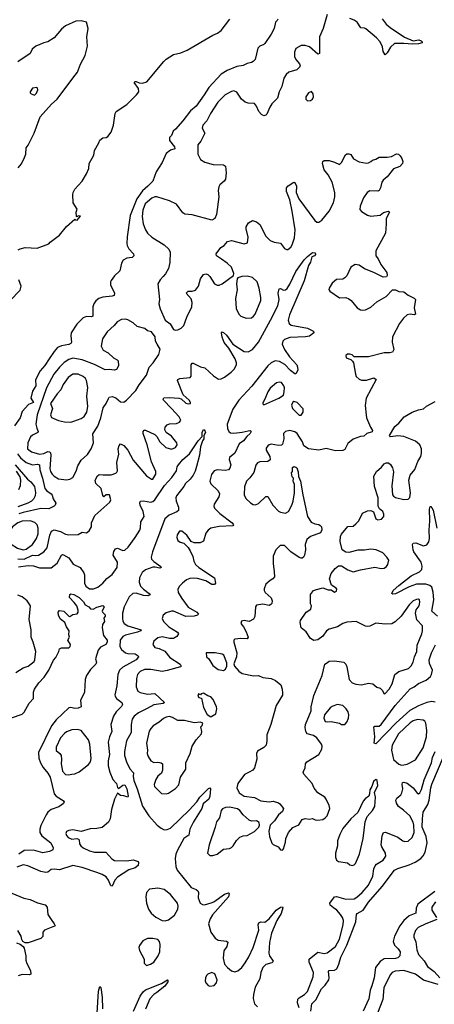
# Model space of a CAD drawing. Extents: x 1468344 to 1613994, y 525695 to 643861.
# Tile 163 of 256: x 1562862 to 1566858, y 556130 to 565609. Entities that reach past the tile are written whole.
import ezdxf

# ---------------------------------------------------------------- set-up
doc = ezdxf.new("R2010")
doc.units = 0

msp = doc.modelspace()

# ---------------------------------------------------------------- linework, layer by layer
at = {"layer": '0CON10XD'}
for points in [[(1565825, 565657.5), (1565787.1, 565525), (1565751.9, 565445), (1565752.5, 565285), (1565735, 565277.5), (1565655, 565346.9), (1565615, 565361.4), (1565575, 565360), (1565525, 565330), (1565510, 565295), (1565509.2, 565255), (1565525, 565226), (1565559.4, 565185), (1565565.6, 565165), (1565562.5, 565155), (1565532.2, 565127.8), (1565457.4, 565102.6), (1565428.8, 565081.2), (1565408.1, 565045), (1565389.4, 564965), (1565364.4, 564915), (1565346.3, 564853.7), (1565292.7, 564797.3), (1565273.3, 564766.7), (1565245, 564698.8), (1565235, 564688.8), (1565215, 564683.8), (1565193.8, 564695), (1565168, 564725), (1565145, 564776.7), (1565125, 564803.3), (1565064.1, 564805.9), (1565035, 564814.2), (1564999.2, 564845), (1564955, 564911.2), (1564925, 564924), (1564905, 564919.2), (1564844.1, 564885.9), (1564770.6, 564815), (1564700.4, 564705), (1564664.3, 564635.7), (1564626.7, 564593.3), (1564619.7, 564565), (1564647, 564515), (1564609.5, 564440.5), (1564578.2, 564405), (1564578.8, 564315), (1564605, 564264.4), (1564646.9, 564236.9), (1564725.7, 564214.3), (1564825, 564210), (1564845, 564197.5), (1564852.9, 564135), (1564844.2, 564075), (1564834.3, 564055.7), (1564792.4, 564017.6), (1564780.6, 563999.4)], [(1565348.8, 565615), (1565345, 565602.5), (1565326.2, 565583.8), (1565314, 565525), (1565285, 565468.8), (1565225, 565380), (1565215, 565370), (1565175, 565353.3), (1565155.9, 565334.1), (1565131.2, 565225), (1565113.3, 565205), (1565095, 565195.8), (1565055, 565187.5), (1565015, 565169.4), (1564955, 565158.9), (1564861.1, 565118.9), (1564804.1, 565085.9), (1564683.6, 564956.4), (1564640.9, 564885), (1564562.1, 564777.9), (1564508, 564732), (1564436.2, 564633.8), (1564365, 564554.5), (1564340.5, 564535), (1564326.2, 564495), (1564307.1, 564475), (1564305.6, 564445.6), (1564355, 564386), (1564358.8, 564365), (1564315, 564351.2), (1564275, 564319.2), (1564234.7, 564235), (1564176.8, 564145), (1564145.6, 564055), (1564098, 564005), (1564045, 563961.3), (1563992.4, 563885), (1563927.4, 563725), (1563897.8, 563517.8), (1563894.4, 563455), (1563899.5, 563435), (1563915, 563404.3), (1563958, 563355), (1563964, 563335), (1563945, 563319.4), (1563895, 563314.5), (1563859.2, 563295), (1563844.6, 563265.4), (1563828.3, 563191.7), (1563776.3, 563143.7), (1563745, 563098.8), (1563738.1, 563085), (1563737.8, 563055), (1563777.5, 562975), (1563773.8, 562955), (1563755, 562946.9), (1563663, 562937), (1563625, 562923.3), (1563595, 562901.4), (1563575.6, 562875), (1563566.9, 562845), (1563568, 562755), (1563555, 562749.2), (1563505, 562750), (1563475, 562740), (1563412.2, 562677.8), (1563360, 562595), (1563354.4, 562565), (1563360.8, 562505), (1563356.9, 562493.1), (1563337.7, 562482.3), (1563265, 562469.6), (1563228.5, 562451.5), (1563194.3, 562415.7), (1563145.4, 562345), (1563105, 562281.1), (1563060.7, 562229.3), (1563015, 562141.4), (1563016.9, 562085), (1562987.4, 562032.6), (1562969.1, 561965), (1562996.6, 561923.4), (1562946.2, 561905), (1562885, 561835.6), (1562868.8, 561775), (1562811.1, 561698.9)], [(1562847, 564183), (1562878.8, 564221.2), (1562909.1, 564280.9), (1562920.8, 564315), (1562925.7, 564374.3), (1562945, 564400), (1563000.6, 564515), (1563058.6, 564675), (1563168.6, 564795), (1563222.5, 564845), (1563375.7, 565045), (1563418.1, 565105), (1563448.3, 565181.7), (1563492.9, 565265), (1563515.7, 565355), (1563510.8, 565445), (1563521.2, 565525), (1563506.7, 565585), (1563455, 565598.8), (1563405, 565596.2), (1563305, 565550), (1563265, 565518), (1563195, 565435.8), (1563135, 565395.7), (1563093.7, 565386.3), (1563018.8, 565355), (1562983.8, 565326.2), (1562962, 565285), (1562846.2, 565203.8)], [(1562848.3, 563391.7), (1562866.1, 563403.9), (1562915, 563416), (1563031.7, 563408.3), (1563145, 563452.5), (1563155, 563467.5), (1563247.5, 563535), (1563315, 563617.5), (1563395, 563690), (1563401.7, 563681.7), (1563415, 563680), (1563447.5, 563717.5), (1563425, 563720), (1563415, 563710), (1563410, 563715), (1563407.5, 563755), (1563417.5, 563785), (1563376.7, 563845), (1563373.3, 563925), (1563377.5, 563945), (1563395, 563977.5), (1563465.8, 564054.2), (1563507.5, 564125), (1563530, 564175), (1563532.5, 564225), (1563577.5, 564305), (1563585, 564350), (1563626.7, 564423.3), (1563635, 564450), (1563665, 564472.5), (1563695, 564473.8), (1563712.5, 564485), (1563742.5, 564525), (1563766.7, 564595), (1563783.3, 564705), (1563792.5, 564725), (1563895, 564793.8), (1563988.8, 564885), (1564012, 564915), (1564007.1, 564947.1), (1563966.7, 565005), (1563975, 565013.3), (1563985, 565013.3), (1564015, 565000), (1564045, 564998.8), (1564088.8, 565011.2), (1564250, 565205), (1564275, 565230), (1564345, 565273.3), (1564415, 565288.8), (1564476.7, 565315), (1564725, 565460.8), (1564769.7, 565480.3), (1564803.3, 565505), (1564887, 565613)], [(1566355, 565617.5), (1566395, 565565.8), (1566432.2, 565532.2), (1566571.9, 565441.9), (1566655, 565405.7), (1566707.5, 565415), (1566730, 565405), (1566740, 565395), (1566740, 565385), (1566705, 565376), (1566646.5, 565373.5), (1566565, 565380.7), (1566475, 565380), (1566435.6, 565345), (1566405, 565291.2), (1566385, 565270), (1566365, 565303.3), (1566357.3, 565347.3), (1566335.3, 565395.3), (1566301.5, 565435), (1566197.5, 565522.5), (1566185, 565528.9), (1566150, 565530), (1566115, 565584.4), (1566085, 565605.5), (1566045, 565621.9)], [(1563005, 564883.3), (1563025, 564900.8), (1563037.5, 564935), (1563035, 564950), (1563027, 564957), (1562985, 564948.8), (1562962.5, 564915), (1562962.5, 564905), (1562973.9, 564893.9), (1563005, 564883.3)], [(1565635, 564827.5), (1565665, 564832.5), (1565682.5, 564845), (1565693.6, 564866.4), (1565692, 564895), (1565675, 564916.2), (1565646.7, 564905), (1565620, 564865), (1565620, 564845), (1565635, 564827.5)], [(1564780.6, 563999.4), (1564774.4, 563965), (1564781.4, 563905), (1564757.5, 563735), (1564743.3, 563695), (1564715, 563678.8), (1564525, 563731.2), (1564455, 563736.2), (1564435, 563750), (1564372.3, 563832.3), (1564305, 563864.3), (1564185, 563903.5), (1564165, 563903.5), (1564135, 563891.2), (1564072.5, 563835), (1564049.2, 563775), (1564043.5, 563713.5), (1564052.1, 563645), (1564074.5, 563585), (1564095, 563552.5), (1564135, 563514.2), (1564255, 563441.2), (1564299.4, 563399.4), (1564311.2, 563371.2), (1564308.8, 563271.2), (1564296.2, 563215), (1564267.3, 563162.7), (1564244.2, 563135.8), (1564216.7, 563105), (1564193.8, 563065), (1564208.8, 562915), (1564203.3, 562875), (1564216.7, 562825), (1564265, 562717.5), (1564311.7, 562681.7), (1564345, 562626.2), (1564365, 562620), (1564385, 562624.3), (1564419.4, 562640.6), (1564444.1, 562665.9), (1564473.5, 562746.5), (1564520, 562845), (1564524.4, 562885), (1564515, 562920), (1564467.5, 562975), (1564485, 562996.2), (1564525, 562994.3), (1564555.8, 563005), (1564584.2, 563045), (1564605.8, 563114.2), (1564633.3, 563155), (1564655, 563163.3), (1564675, 563156.7), (1564696, 563135), (1564740.8, 563065), (1564765, 563052.9), (1564785.7, 563054.3), (1564813.2, 563066.8), (1564922.5, 563145), (1564926.7, 563165), (1564903.8, 563225), (1564862, 563265), (1564806.2, 563305), (1564760, 563335), (1564756.7, 563355), (1564800, 563415), (1564833.8, 563435), (1564865, 563473.3), (1564905, 563483.8), (1565025, 563450), (1565058, 563462), (1565063.3, 563515), (1565044.1, 563594.1), (1565046, 563615), (1565065.8, 563654.2), (1565105, 563676.2), (1565145, 563662), (1565176.4, 563636.4), (1565235, 563525.8), (1565275, 563483.3), (1565315, 563465.6), (1565375, 563458), (1565415, 563406.7), (1565435, 563396.7), (1565445, 563396.7), (1565475, 563418.8), (1565488.7, 563441.3), (1565509.7, 563510.3), (1565516.9, 563585), (1565488.8, 563765), (1565464.5, 563874.5), (1565434, 563955), (1565435, 563990), (1565449.3, 564010.7), (1565504.1, 564045.9), (1565515, 564042.5), (1565529.2, 564005), (1565526.9, 563945), (1565553.1, 563885), (1565706, 563675), (1565725, 563659.2), (1565745, 563659.2), (1565775, 563680), (1565846.2, 563765), (1565887.9, 563845), (1565900.8, 563905), (1565899.6, 563945), (1565873.2, 564043.2), (1565836, 564115), (1565797.5, 564165), (1565781.2, 564225), (1565782.5, 564245), (1565795, 564253.3), (1565845, 564252), (1565897.3, 564237.3), (1565945, 564213.3), (1565965, 564232.5), (1566002.7, 564307.3), (1566015, 564316.2), (1566035, 564318.8), (1566055, 564310), (1566078.3, 564268.3), (1566135, 564240), (1566205, 564228.8), (1566225, 564231.2), (1566245, 564243.3), (1566262.3, 564257.7), (1566295, 564266.7), (1566325, 564286.7), (1566405, 564284), (1566445, 564292), (1566495, 564318.8), (1566513.6, 564313.6), (1566527.3, 564297.3), (1566545, 564272.5), (1566553.8, 564245), (1566551.2, 564225), (1566525, 564196.2), (1566465, 564172.9), (1566403.6, 564096.4), (1566366, 564065), (1566352, 564045), (1566340.5, 563989.5), (1566325.9, 563964.1), (1566315, 563958.8), (1566235, 563960), (1566211.2, 563945), (1566175.8, 563894.2), (1566142, 563815), (1566141.7, 563781.7), (1566155, 563762.5), (1566215, 563726.2), (1566245, 563718.8), (1566335, 563726), (1566368.8, 563751.2), (1566415, 563766), (1566427.5, 563755), (1566392.7, 563695), (1566395.4, 563645), (1566387.5, 563555), (1566294.6, 563385), (1566294.5, 563335), (1566316.4, 563306.4), (1566343, 563253), (1566398.8, 563175), (1566403, 563147), (1566396.2, 563133.8), (1566365, 563131.2), (1566275, 563175.6), (1566185, 563210), (1566135, 563246.4), (1566095, 563251.5), (1566054.6, 563225.4), (1566015.5, 563144.5), (1565995, 563122.5), (1565975, 563110.8), (1565915, 563108), (1565875, 563073.3), (1565844, 563025), (1565842.3, 563012.3), (1565850, 562995), (1565945, 562931.2), (1566003.9, 562933.9), (1566032.7, 562922.7), (1566055.7, 562905.7), (1566115.9, 562835.9), (1566145, 562816.2), (1566165, 562812), (1566194.1, 562815.9), (1566245, 562841.2), (1566305, 562891.2), (1566392.5, 562945), (1566455, 563006.7), (1566485, 563007.5), (1566515, 562992.5), (1566565, 562987.5), (1566605, 562957.5), (1566665, 562927.5), (1566676.7, 562915), (1566663.8, 562835), (1566676.7, 562775), (1566663, 562767), (1566625, 562774), (1566595, 562768.8), (1566560, 562735), (1566523.3, 562685), (1566455.8, 562554.2), (1566450.8, 562505), (1566468, 562435), (1566455, 562408.8), (1566428.8, 562401.2), (1566375, 562402), (1566225, 562364), (1566085, 562362.5), (1566065, 562382.5), (1566045, 562390), (1566022.3, 562387.7), (1566006.7, 562375), (1566007.5, 562355), (1566055, 562337.5), (1566070.7, 562320.7), (1566078.8, 562305), (1566097.5, 562195), (1566106.2, 562175), (1566135, 562146.7), (1566157, 562137), (1566205, 562138.8), (1566275, 562160), (1566296.4, 562146.4), (1566200, 561965), (1566190, 561895), (1566200, 561805), (1566205.9, 561775.9), (1566242.5, 561685), (1566262.5, 561655), (1566258.3, 561641.7), (1566206.4, 561623.6), (1566180, 561600), (1566145, 561596.2), (1566075, 561570), (1566025, 561530), (1565995, 561472.5), (1565975, 561461.2), (1565905, 561458.1), (1565815, 561479.2), (1565745, 561466.2), (1565645, 561477.5), (1565600, 561505), (1565586.7, 561545), (1565535, 561623.8), (1565515, 561642), (1565465, 561652.9), (1565423.3, 561645), (1565406, 561625), (1565407.3, 561572.7), (1565395, 561522.5), (1565385, 561513.8), (1565355, 561510), (1565285, 561521.9), (1565265, 561517.1), (1565252.8, 561507.2), (1565238.6, 561485), (1565238.1, 561465), (1565274, 561405), (1565277.7, 561372.3), (1565254.2, 561355.8), (1565175, 561352.5), (1565155, 561343.8), (1565139.1, 561320.9), (1565119.1, 561250.9), (1565080.9, 561199.1), (1565049.2, 561165), (1565027.9, 561112.1), (1565024.2, 561035), (1565040.3, 561000.3), (1565087.7, 560957.7), (1565112.3, 560942.3), (1565135, 560938.8), (1565165, 560951.2), (1565235, 561017.5), (1565255, 561017.5), (1565302.9, 560935), (1565355, 560876.7), (1565376.1, 560866.1), (1565423, 560857), (1565452.5, 560875), (1565485.9, 560934.1), (1565498, 560975), (1565510, 561055), (1565510, 561135), (1565497.5, 561165), (1565500, 561195), (1565487, 561207), (1565483.3, 561245), (1565491.7, 561258.3), (1565491.2, 561298.8), (1565505, 561307.5), (1565525, 561302.5), (1565533.6, 561293.6), (1565546.7, 561255), (1565550.7, 561210.7), (1565568, 561165), (1565590, 561035), (1565637.1, 560825), (1565672.4, 560772.4), (1565705, 560754), (1565745, 560748.8), (1565759.3, 560739.3), (1565770, 560725), (1565773.6, 560696.4), (1565759.7, 560670.3), (1565665, 560634), (1565630, 560605), (1565614.3, 560555), (1565615.8, 560505), (1565607, 560453), (1565598.8, 560435), (1565585, 560426.2), (1565575, 560423.8), (1565555, 560431.2), (1565475.9, 560485.9), (1565415, 560545.7), (1565372.8, 560547.2), (1565330.6, 560505), (1565305.6, 560445), (1565304.2, 560375), (1565316.1, 560293.9), (1565316.7, 560245), (1565303.3, 560225), (1565275, 560210), (1565235.7, 560174.3), (1565218.8, 560131.2), (1565218.6, 560115), (1565227.5, 560095), (1565284.5, 560044.5), (1565294.4, 560015), (1565291.1, 559988.9), (1565282.5, 559977.5), (1565265, 559970.5), (1565205, 559980.8), (1565145, 559972.5), (1565134.3, 559955), (1565127.4, 559862.6), (1565115, 559838), (1565075, 559815.8), (1565025, 559825.8), (1565000.5, 559819.5), (1564993.8, 559795), (1565018.8, 559765), (1565045.7, 559715), (1565064.2, 559665), (1565055, 559648), (1564995, 559652.7), (1564935.9, 559644.1), (1564926.2, 559635), (1564925.8, 559615), (1564954.3, 559515), (1564952.5, 559475), (1564926.4, 559406.4), (1564931.2, 559385), (1564975, 559336.2), (1565005.9, 559315.9), (1565115, 559292.5), (1565165, 559296.7), (1565205, 559277.5), (1565285, 559267.5), (1565328.3, 559248.3), (1565377.5, 559205), (1565393.3, 559165), (1565396.2, 559125), (1565393.8, 559105), (1565333.6, 559005), (1565282.9, 558825), (1565244, 558725), (1565245.6, 558665), (1565237.8, 558625), (1565215, 558603.1), (1565152.7, 558567.3), (1565143.8, 558545), (1565148.3, 558488.3), (1565125.6, 558405), (1565107.6, 558382.4), (1565075, 558365.7), (1565029.3, 558340.7), (1564963.1, 558255), (1564953.7, 558213.7), (1564976.7, 558165), (1565025, 558133.2), (1565125, 558121.4), (1565185, 558087.5), (1565265, 558080), (1565305, 558083.8), (1565355, 558070), (1565369.5, 558059.5), (1565403.3, 558015), (1565393.8, 557985), (1565357.3, 557952.7), (1565316.7, 557895), (1565276.7, 557855), (1565262.5, 557795), (1565270, 557745), (1565292.2, 557682.2), (1565305, 557668), (1565352.5, 557645), (1565375, 557617.5), (1565395, 557612.5), (1565406.2, 557625), (1565425, 557690), (1565426.7, 557725), (1565453.3, 557785), (1565495, 557833.3), (1565553, 557857), (1565585, 557907.5), (1565615, 557917.5), (1565655, 557912.5), (1565685, 557917.5), (1565710, 557905), (1565735, 557902), (1565785, 557910), (1565806.7, 557925), (1565825.8, 557945), (1565850.6, 558015), (1565845, 558043.3), (1565815.8, 558105), (1565802.4, 558122.4), (1565735.7, 558165.7), (1565700.3, 558210.3), (1565681.2, 558255), (1565600, 558345), (1565594, 558365), (1565612, 558405), (1565616.2, 558445), (1565628.8, 558465), (1565743.8, 558535), (1565774, 558585), (1565775.6, 558615), (1565770, 558635), (1565725.5, 558695.5), (1565695, 558717.5), (1565633.8, 558735), (1565620, 558755), (1565614.2, 558795), (1565616, 558825), (1565670, 558955), (1565672, 558995), (1565698.3, 559101.7), (1565776, 559295), (1565803.3, 559405), (1565817.5, 559415), (1565845, 559433.3), (1565896.4, 559436.4), (1565985, 559423.3), (1566005, 559403.3), (1566015, 559377.5), (1566037.4, 559257.4), (1566065, 559225.8), (1566102.4, 559212.4), (1566155, 559206.7), (1566225, 559220), (1566265, 559216.2), (1566305, 559183.3), (1566335, 559173.3), (1566353.8, 559155), (1566375, 559120), (1566385, 559122.5), (1566424, 559165), (1566451.4, 559215), (1566475.8, 559305), (1566515, 559333.1), (1566608.7, 559361.3), (1566635, 559388), (1566655.5, 559424.5), (1566667.7, 559475), (1566688.5, 559525), (1566691.5, 559588.5), (1566738.1, 559695), (1566744.3, 559725), (1566744.2, 559774.2), (1566690.6, 559830.6), (1566675.6, 559895), (1566683, 559927), (1566712.9, 559967.1), (1566718.3, 560001.7)], [(1562845, 560419), (1562905, 560413.7), (1562985, 560452.6), (1563015, 560449.7), (1563045, 560455.3), (1563095.2, 560484.8), (1563126.8, 560525), (1563153.9, 560645), (1563170.5, 560685), (1563195, 560698.5), (1563255, 560682.2), (1563305, 560654.4), (1563335, 560650.6), (1563425, 560654.2), (1563465, 560676.2), (1563505, 560668.8), (1563532.7, 560687.3), (1563554, 560725), (1563555.7, 560765), (1563585.5, 560834.5), (1563730, 560965), (1563741.2, 560985), (1563726.7, 561035), (1563695, 561036), (1563675, 561016.7), (1563665, 561026.7), (1563648, 561095), (1563596, 561145), (1563590.8, 561175), (1563611.4, 561218.6), (1563628.3, 561231.7), (1563665.6, 561225.6), (1563745, 561228.6), (1563787.7, 561242.3), (1563798.3, 561251.7), (1563803.8, 561265), (1563798.9, 561345), (1563816.7, 561425), (1563813, 561477), (1563820.5, 561509.5), (1563835, 561526.2), (1563865, 561510), (1563905, 561465.8), (1563955, 561367.1), (1564085, 561218.8), (1564134.1, 561184.1), (1564146.7, 561185), (1564175, 561232.5), (1564175, 561260), (1564133.6, 561353.6), (1564089.5, 561515), (1564051.9, 561625), (1564052.5, 561645), (1564062.9, 561657.1), (1564075, 561655.8), (1564165.5, 561615.5), (1564185.5, 561595.5), (1564214.4, 561545), (1564270.5, 561490.5), (1564325, 561474), (1564365, 561491.2), (1564381.2, 561515), (1564376.7, 561535), (1564325, 561598.6), (1564274.5, 561634.5), (1564261.2, 561661.2), (1564263.2, 561686.8), (1564285, 561710), (1564305, 561719.2), (1564375, 561720.6), (1564404, 561735), (1564415.6, 561754.4), (1564400.6, 561785), (1564325.6, 561865), (1564248.6, 561945), (1564244, 561956), (1564252.9, 561967.1), (1564305, 561972.5), (1564395.9, 561965.9), (1564417.5, 561957.5), (1564465, 561918), (1564485, 561912), (1564510, 561915), (1564510, 561925), (1564495, 561946.2), (1564437.7, 561997.7), (1564384, 562135), (1564386.7, 562145), (1564404.3, 562155.7), (1564506.4, 562163.6), (1564513.6, 562176.4), (1564516, 562285), (1564525, 562301.2), (1564535, 562302), (1564605, 562265.8), (1564645.7, 562255.7), (1564728.7, 562178.7), (1564777.5, 562147.5), (1564805, 562151.9), (1564835, 562166.5), (1564900, 562215), (1564928.5, 562245), (1564951.5, 562285), (1564952.2, 562305), (1564940, 562345), (1564878.5, 562445), (1564832.2, 562502.2), (1564813.8, 562553.8), (1564806.2, 562593.8), (1564815, 562603.3), (1564825, 562598.8), (1564855, 562570.6), (1564916.4, 562486.4), (1565025, 562413.9), (1565065, 562410), (1565105, 562434.6), (1565165, 562505.5), (1565280.8, 562715), (1565350.5, 562855), (1565364.1, 562915), (1565354.6, 562975.4), (1565363, 563017), (1565375, 563020), (1565405, 563004.4), (1565425, 563009.4), (1565438.5, 563021.5), (1565466.3, 563063.7), (1565525, 563184.4), (1565605, 563296.2), (1565635, 563328.8), (1565685, 563366), (1565710, 563365), (1565713, 563347), (1565703.6, 563336.4), (1565677.5, 563325), (1565666.2, 563275), (1565646.1, 563243.9), (1565602.5, 563095), (1565461.4, 562768.6), (1565450.5, 562715), (1565458.6, 562685), (1565477.6, 562667.6), (1565635, 562639.4), (1565687.5, 562615), (1565697.5, 562605), (1565696.7, 562595), (1565655, 562561.9), (1565615.4, 562554.6), (1565465, 562550.4), (1565415, 562530.6), (1565397.5, 562515), (1565391.4, 562485), (1565413.8, 562435), (1565462.5, 562362.5), (1565531.9, 562285), (1565540.8, 562265), (1565541.2, 562235), (1565525, 562200), (1565515, 562200), (1565471.2, 562231.2), (1565418.9, 562288.9), (1565365, 562319.3), (1565325, 562323.4), (1565285.6, 562305), (1565255, 562275.5), (1565099.9, 562080.1), (1564975, 561946), (1564915, 561860), (1564862.7, 561715), (1564864, 561674), (1564876.9, 561645), (1564895, 561631.5), (1564925, 561627.7), (1565005, 561637.6), (1565065, 561652.2), (1565084, 561654), (1565093.8, 561645), (1565084.3, 561625), (1565052.6, 561597.4), (1565018.6, 561555), (1564978.9, 561525), (1564934.6, 561435.4), (1564883.8, 561395), (1564882.5, 561375), (1564897.5, 561325), (1564887.9, 561292.1), (1564873.3, 561276.7), (1564845, 561267.7), (1564765, 561275.4), (1564735, 561265.6), (1564709.8, 561230.2), (1564695.6, 561165.6), (1564705, 561140), (1564774.6, 561074.6), (1564789.4, 561045), (1564781.9, 561015), (1564737.5, 560945), (1564734, 560925), (1564740, 560905), (1564792.7, 560855), (1564908.6, 560765), (1564923.3, 560745), (1564917.5, 560735), (1564785, 560731), (1564705, 560714.6), (1564677.8, 560695), (1564655.5, 560665), (1564635, 560588.8), (1564603, 560573), (1564545, 560573.8), (1564513.8, 560583.8), (1564473.3, 560645), (1564425, 560683.8), (1564402.5, 560685), (1564380, 560650), (1564376.2, 560625), (1564387.5, 560595), (1564408.3, 560578.3), (1564445, 560570), (1564485, 560527.5), (1564505.7, 560495.7), (1564532.4, 560442.4), (1564541.9, 560395), (1564555.6, 560365), (1564587.8, 560335), (1564741.2, 560235), (1564748.8, 560185), (1564739.2, 560170.8), (1564715, 560172.9), (1564655, 560206.2), (1564575, 560228.9), (1564535, 560233.1), (1564501.5, 560228.5), (1564470, 560215), (1564430, 560185), (1564402.5, 560155), (1564388, 560125), (1564390.8, 560095), (1564424.5, 560035), (1564485, 559954.5), (1564568.6, 559905), (1564586, 559885), (1564577.5, 559875), (1564545, 559866.7), (1564465, 559863.7), (1564345, 559913.2), (1564325, 559915.4), (1564275, 559899.4), (1564246.2, 559875), (1564235.8, 559845), (1564249.2, 559815), (1564298.6, 559765), (1564383.3, 559713.3), (1564394, 559695), (1564378.1, 559671.9), (1564345, 559651.1), (1564305, 559652.2), (1564235, 559666.5), (1564195, 559659.4), (1564154.2, 559625), (1564146, 559595), (1564165.8, 559565.8), (1564205, 559556), (1564260.3, 559530.3), (1564308.9, 559468.9), (1564408.6, 559405), (1564417.5, 559385), (1564412.1, 559377.9), (1564285, 559342.5), (1564235.4, 559334.6), (1564125, 559352.1), (1564065, 559353.6), (1564024.2, 559335), (1563996.7, 559305), (1563987.8, 559265), (1563984.3, 559185), (1564002.5, 559145), (1564025, 559133.1), (1564095, 559116.5), (1564165, 559121.9), (1564257.5, 559035), (1564244.4, 559025.6), (1564155, 559011.9), (1564092.4, 558977.6), (1564007.1, 558935), (1563965, 558902.5), (1563945, 558876), (1563935.4, 558825), (1563935.4, 558745), (1563891.8, 558665), (1563871.3, 558565), (1563872.5, 558525), (1563891.1, 558465), (1563925, 558395.7), (1563958, 558358), (1563955.4, 558324.6), (1563961.3, 558285), (1563996.2, 558205), (1564045, 558036), (1564106.7, 557945), (1564188.9, 557855), (1564225.7, 557825), (1564255, 557810), (1564285, 557811.8), (1564315, 557825.4), (1564495, 557997.5), (1564570, 558080), (1564598, 558125), (1564682.7, 558207.3), (1564695, 558212.5), (1564702.5, 558205), (1564695.7, 558134.3), (1564686, 558105), (1564630.4, 558059.6), (1564617.5, 558015), (1564537.4, 557885), (1564503.5, 557815), (1564491.5, 557758.5), (1564445, 557725.6), (1564382.4, 557615), (1564367.2, 557575), (1564361.8, 557535), (1564367.3, 557457.3), (1564380.4, 557420.4), (1564515, 557254), (1564564.2, 557234.2), (1564580.7, 557220.7), (1564586.7, 557205), (1564581.2, 557155), (1564602.5, 557105), (1564625, 557090), (1564645, 557088.9), (1564706.9, 557106.9)], [(1562770, 562905), (1562867.5, 563005), (1562876.7, 563045), (1562853.9, 563103.9)], [(1565043.6, 562736.4), (1565095, 562740), (1565115, 562753.8), (1565131.2, 562775), (1565185.7, 562904.3), (1565187.1, 562935), (1565171.4, 563025), (1565149.4, 563085), (1565105, 563126.7), (1565055, 563140), (1565002.5, 563137.5), (1564965, 563122.5), (1564957, 563113), (1564950.8, 563065), (1564957.7, 563007.7), (1564942.9, 562925), (1564947.3, 562827.3), (1564974, 562775), (1564995, 562756.2), (1565043.6, 562736.4)], [(1563315, 561178.6), (1563345, 561184.2), (1563375, 561201.2), (1563406.5, 561263.5), (1563423.8, 561315), (1563455, 561366.9), (1563516.5, 561423.5), (1563552.7, 561477.3), (1563572.5, 561535), (1563568.6, 561621.4), (1563615.8, 561694.2), (1563645.5, 561775), (1563667, 561873), (1563697.5, 561915), (1563716.8, 561963.2), (1563725.8, 561974.2), (1563755, 561981.2), (1563788.8, 561968.8), (1563835, 561930), (1563865, 561926.7), (1563893.3, 561945), (1563982, 562038), (1564015.4, 562094.6), (1564083.7, 562186.3), (1564111.4, 562265), (1564148.6, 562305), (1564204.3, 562385.7), (1564215.9, 562435.9), (1564186.2, 562485), (1564171.2, 562515), (1564167.5, 562555), (1564133.6, 562603.6), (1564095, 562613.3), (1564070, 562635), (1563995, 562656.2), (1563955, 562692), (1563905, 562720.8), (1563885, 562725.8), (1563845, 562722.5), (1563800.6, 562699.4), (1563772.9, 562665), (1563706.7, 562605), (1563660.8, 562535), (1563648, 562465), (1563666.7, 562426.7), (1563715, 562402.5), (1563765, 562354), (1563802.5, 562335), (1563810, 562325), (1563813.8, 562275), (1563795, 562242.5), (1563775, 562233.3), (1563725, 562240), (1563685, 562238.1), (1563585, 562290.4), (1563465, 562335.3), (1563375, 562350), (1563335, 562338.8), (1563292.4, 562307.6), (1563245, 562262.5), (1563192.7, 562197.3), (1563120.3, 562065), (1563032.5, 561805), (1563018.5, 561715), (1563027.5, 561675), (1563041.8, 561645), (1563038.9, 561635), (1562985, 561608.2), (1562967.8, 561592.2), (1562941.1, 561535), (1562938.3, 561478.3), (1562975, 561447.7), (1563055, 561426.8), (1563095, 561432.6), (1563135, 561452.9), (1563149.9, 561449.9), (1563158.4, 561438.4), (1563162.2, 561415), (1563154.2, 561285), (1563160.6, 561260.6), (1563176.9, 561235), (1563194.3, 561214.3), (1563235, 561190), (1563315, 561178.6)], [(1563355, 561735.7), (1563385, 561742.5), (1563455, 561768.6), (1563485, 561789.2), (1563508.8, 561831.2), (1563519.6, 561885), (1563509.3, 561985), (1563518.3, 562068.3), (1563506.4, 562135), (1563495.4, 562155.4), (1563474.7, 562174.7), (1563425, 562197.8), (1563375, 562194.7), (1563329.1, 562165), (1563283, 562097), (1563257.5, 562045), (1563222.8, 562007.2), (1563159.2, 561915), (1563179.1, 561865), (1563158.9, 561805), (1563168.8, 561778.8), (1563235, 561751.2), (1563295, 561737.3), (1563355, 561735.7)], [(1565215, 561902.5), (1565360, 561965), (1565403.3, 561995), (1565412.5, 562025), (1565413.1, 562065), (1565408.6, 562085), (1565385.4, 562115.4), (1565365, 562120.6), (1565337.1, 562112.9), (1565275, 562060), (1565252.2, 562025), (1565225.9, 561954.1), (1565205, 561920), (1565205, 561910), (1565215, 561902.5)], [(1565575, 561800), (1565595, 561830), (1565593.6, 561863.6), (1565535, 561923.3), (1565505, 561932.5), (1565495, 561927.5), (1565483.3, 561896.7), (1565490, 561865), (1565555, 561802.5), (1565575, 561800)], [(1566718.3, 560001.7), (1566713.6, 560023.6), (1566705, 560028.8), (1566685, 560028), (1566653.8, 560015), (1566616.2, 559975), (1566538, 559865), (1566479.1, 559810.9), (1566446.9, 559793.1), (1566385, 559789.4), (1566295, 559800), (1566235, 559768.6), (1566215, 559767.1), (1566195, 559771.4), (1566106.3, 559816.3), (1566015, 559807.9), (1565975.4, 559794.6), (1565925, 559762.5), (1565845, 559742), (1565820, 559725), (1565785, 559673.3), (1565735, 559640), (1565697, 559633), (1565665, 559650), (1565622, 559715), (1565573.8, 559755), (1565563.8, 559805), (1565570, 559825), (1565624.4, 559905.6), (1565667.5, 559935), (1565673.3, 559965), (1565663.9, 559986.1), (1565666.2, 560075), (1565695, 560114), (1565724.1, 560124.1), (1565785, 560138.8), (1565835, 560120), (1565865, 560120), (1565895, 560098.8), (1565915, 560107.5), (1565918.8, 560125), (1565913.3, 560135), (1565867.5, 560165), (1565848, 560225), (1565862.4, 560277.6), (1565903.4, 560326.6), (1565935, 560352), (1565965, 560351.2), (1566025, 560312), (1566075, 560294), (1566145, 560314), (1566285, 560338), (1566345, 560326), (1566375, 560329.2), (1566398, 560345), (1566410, 560365), (1566418.8, 560405), (1566398.8, 560435), (1566361.2, 560475), (1566297.5, 560505), (1566245, 560511.9), (1566185, 560503.1), (1566122.3, 560502.3), (1566035, 560480.8), (1566004.2, 560484.2), (1565971.2, 560505), (1565950, 560585), (1565954.1, 560634.1), (1565963.2, 560656.8), (1566025, 560730), (1566075, 560733.8), (1566101.2, 560755), (1566130.8, 560785), (1566165, 560858.8), (1566215, 560879.2), (1566245, 560884), (1566271.2, 560871.2), (1566294.2, 560805), (1566312.7, 560792.7), (1566348.3, 560801.7), (1566371.2, 560825), (1566372, 560848), (1566363.2, 560873.2), (1566330.5, 560900.5), (1566316, 560926), (1566315.6, 561005), (1566280.8, 561115), (1566276, 561215), (1566301.2, 561258.8), (1566349.5, 561300.5), (1566376.1, 561333.9), (1566395, 561343.3), (1566415, 561342.5), (1566435, 561327.5), (1566453.8, 561295), (1566463.3, 561255), (1566448.3, 561121.7), (1566455.6, 561035), (1566465, 561020.8), (1566485, 561008.1), (1566565, 560990), (1566605, 560993.3), (1566621.7, 561008.3), (1566629.2, 561055), (1566612.5, 561175), (1566626, 561225), (1566670.7, 561279.3), (1566700, 561355), (1566727, 561403), (1566734.3, 561435.7), (1566732.9, 561477.1), (1566716.9, 561515), (1566675, 561551.8), (1566565, 561595.8), (1566505, 561603.3), (1566435, 561592.5), (1566427.5, 561605), (1566477, 561693), (1566517.5, 561725), (1566567.5, 561785), (1566645, 561830), (1566705, 561853.8), (1566755, 561863.8), (1566782.7, 561887.3), (1566865, 561933.8)], [(1562852.5, 560342.5), (1562945.8, 560355.8), (1562995, 560350.2), (1563055, 560330.9), (1563165, 560330.6), (1563224, 560376), (1563265, 560454), (1563275, 560460), (1563285, 560457.5), (1563335, 560428.1), (1563378.1, 560368.1), (1563443.8, 560335), (1563480, 560285), (1563485.7, 560264.3), (1563485.6, 560185), (1563499.2, 560155), (1563535, 560131.1), (1563575, 560130), (1563615, 560145.7), (1563665, 560184.4), (1563701.7, 560228.3), (1563755, 560268.9), (1563801.8, 560335), (1563806.5, 560385), (1563763.5, 560455), (1563769.7, 560490.3), (1563784.4, 560515.6), (1563805, 560520.8), (1563855, 560498.5), (1563875, 560501.1), (1563908.3, 560531.7), (1563974.6, 560625), (1564021.2, 560695), (1564028, 560718), (1564029.4, 560775), (1564062.9, 560825), (1564052.5, 560875), (1564022.2, 560935), (1564021.2, 560958.8), (1564027.3, 560972.7), (1564055, 560978.1), (1564125, 560963.8), (1564145, 560969.1), (1564165, 560986.4), (1564257.2, 561125), (1564328, 561202), (1564373.8, 561265), (1564381.1, 561305), (1564392.9, 561325), (1564435, 561373.8), (1564500, 561430), (1564583.1, 561555), (1564622.5, 561595), (1564622.5, 561635), (1564635, 561662.5), (1564645, 561660), (1564653.3, 561635), (1564637.5, 561605), (1564636.2, 561575), (1564624, 561556), (1564604.3, 561495.7), (1564596.2, 561415), (1564567.9, 561307.9), (1564555, 561263.8), (1564534.4, 561225), (1564505, 561184.4), (1564460, 561145), (1564443.8, 561115), (1564374.5, 561025), (1564367.8, 561005), (1564370, 560975), (1564392, 560915), (1564393.3, 560885), (1564378.3, 560871.7), (1564302.3, 560837.7), (1564261.8, 560805), (1564141.7, 560485), (1564128.2, 560435), (1564133.8, 560415), (1564155, 560392.7), (1564223.8, 560345), (1564226.7, 560335), (1564212, 560328), (1564168.2, 560338.2), (1564145, 560337.1), (1564075, 560313.3), (1564043.4, 560286.6), (1564017.4, 560235), (1564012.4, 560195), (1564026.8, 560155), (1564055, 560125.4), (1564111.2, 560085), (1564118.8, 560071.2), (1564096.9, 560063.1), (1564055.3, 560064.7), (1563985, 560088.1), (1563953.1, 560085), (1563917.3, 560052.7), (1563870.3, 559955), (1563854.7, 559895), (1563852.8, 559845), (1563857.6, 559817.6), (1563870, 559795), (1563904, 559775), (1564032.5, 559735), (1564026.2, 559725), (1563998.5, 559711.5), (1563881.2, 559685), (1563855, 559671.1), (1563830, 559635), (1563829.1, 559575), (1563844.1, 559544.1), (1563881.4, 559515), (1563905, 559507.9), (1563975, 559503.1), (1564004.3, 559485), (1564006.9, 559475), (1563985.6, 559445), (1563855, 559376.1), (1563823.3, 559345), (1563809.5, 559305), (1563799.1, 559195), (1563779.8, 559110.2), (1563781.5, 559095), (1563794.4, 559075), (1563845.6, 559035), (1563854.4, 559015), (1563845, 558995.8), (1563793.1, 558945), (1563765.4, 558904.6), (1563739.4, 558825), (1563751.1, 558755), (1563728.2, 558705), (1563715.5, 558655), (1563728.2, 558535), (1563714.2, 558475), (1563714.3, 558424.3), (1563730, 558365), (1563760, 558295), (1563796.5, 558256.5), (1563805, 558216), (1563815, 558208.1), (1563855, 558239.2), (1563875, 558241.1), (1563893.9, 558205), (1563908.5, 558135), (1563905, 558124.3), (1563867.5, 558137.5), (1563835, 558141.1), (1563805, 558162), (1563777.5, 558105), (1563746, 558005), (1563733.8, 557915), (1563717.6, 557882.4), (1563658.5, 557831.5), (1563605, 557822.5), (1563542.1, 557817.9), (1563455, 557792.2), (1563375, 557808.6), (1563335, 557804), (1563315, 557793.3), (1563306.2, 557775), (1563315, 557753.3), (1563331.2, 557735), (1563365, 557720.9), (1563414.4, 557724.4), (1563428.9, 557718.9), (1563434.2, 557714.2), (1563438.5, 557675), (1563450.9, 557655), (1563475, 557635.4), (1563535, 557605.9), (1563585, 557595.3), (1563693.8, 557593.8), (1563750.7, 557530.7), (1563775, 557515.5), (1563895, 557511.1), (1563955, 557522.2), (1564003.3, 557503.3), (1564007.5, 557495), (1564003.3, 557465), (1563975, 557442), (1563914.4, 557425.6), (1563804.3, 557355), (1563778, 557325), (1563755, 557267.5), (1563741.7, 557271.7), (1563718, 557325), (1563696, 557356), (1563658.5, 557378.5), (1563605, 557398.4), (1563465, 557447.5), (1563375, 557465.9), (1563245.5, 557424.5), (1563195, 557431.4), (1563165, 557426.9), (1563135, 557402.5), (1563115, 557397.5), (1563065, 557409.4), (1562942, 557462), (1562895, 557472.9), (1562835, 557449.3)], [(1562840.9, 561430.9), (1562871.5, 561391.5), (1562925, 561346.2), (1562985, 561324.8), (1563035, 561330.6), (1563054.4, 561325), (1563055.3, 561275), (1563083, 561195), (1563105, 561097.1), (1563122.7, 561072.7), (1563165, 561045.5), (1563175, 561030), (1563185.5, 560995), (1563209.4, 560955), (1563205.7, 560935), (1563194.6, 560925.4), (1563145, 560898.5), (1563065, 560903.8), (1562895, 560865.2), (1562855, 560851.9)], [(1562820, 561325), (1562937.5, 561185), (1562969.8, 561159.8), (1563005.8, 561115), (1563016.3, 561056.3), (1563012.9, 561025), (1562995, 560993.8), (1562976.2, 560975), (1562940, 560955), (1562845, 560919.7)], [(1562854.6, 561085.4), (1562871.5, 561125), (1562874.7, 561175), (1562868.7, 561208.7), (1562831.8, 561261.8)], [(1566888, 559865), (1566833.9, 559915), (1566851.6, 560025), (1566848.1, 560098.1), (1566834.7, 560145), (1566815, 560160.5), (1566775, 560174.8), (1566686.5, 560173.5), (1566615, 560149.3), (1566485, 560081.9), (1566457, 560077), (1566450, 560085), (1566462, 560115), (1566515, 560161.9), (1566636, 560254), (1566716.2, 560293.8), (1566737.5, 560315), (1566741.7, 560348.3), (1566732.2, 560385), (1566660, 560485), (1566652.5, 560505), (1566648, 560555), (1566655, 560568.8), (1566678.3, 560571.7), (1566755, 560544.2), (1566785, 560552), (1566805, 560581.2), (1566811.5, 560615), (1566807.6, 560695), (1566815.3, 560785.3), (1566811.9, 560898.1), (1566819.3, 560920.7), (1566825, 560922), (1566835, 560910.8), (1566846.6, 560886.6), (1566882.5, 560715)], [(1562895, 560506.2), (1562925, 560512.5), (1562985, 560556.2), (1563024.1, 560615), (1563040.8, 560659.2), (1563042, 560715), (1563031.2, 560745), (1563008.3, 560768.3), (1562965, 560783.2), (1562885, 560780.3), (1562845, 560766.2), (1562794.2, 560725), (1562760.3, 560675), (1562753.9, 560655), (1562755.5, 560595), (1562780.6, 560560.6), (1562840.9, 560520.9), (1562895, 560506.2)], [(1562785, 558888.8), (1562885, 558924), (1562905, 558941.2), (1562955, 559030), (1562996.2, 559075), (1562996.2, 559135), (1563006, 559165), (1563048.6, 559225), (1563099.4, 559280.6), (1563142.7, 559345), (1563186.9, 559443.1), (1563210.5, 559469.5), (1563240, 559525), (1563247, 559553), (1563265, 559562.5), (1563335, 559560), (1563350, 559575), (1563351.2, 559595), (1563326.2, 559635), (1563342.5, 559665), (1563337, 559687), (1563340, 559725), (1563312.5, 559765), (1563297.5, 559805), (1563285, 559816.7), (1563251.2, 559841.2), (1563236, 559875), (1563233.9, 559906.1), (1563245, 559922.5), (1563287.5, 559915), (1563335, 559866.7), (1563345, 559863.3), (1563375, 559883.3), (1563415, 559887.5), (1563426.1, 559903.9), (1563426.2, 559925), (1563412, 559965), (1563388.8, 559998.8), (1563344, 560045), (1563346, 560074), (1563355, 560081.2), (1563385, 560074.4), (1563435.6, 560045), (1563478, 560005), (1563495, 559976.7), (1563530, 559955), (1563545, 559937.5), (1563570, 559935), (1563606.1, 559953.9), (1563665, 559970), (1563676.4, 559956.4), (1563657.5, 559915), (1563660, 559905), (1563685, 559880), (1563687, 559867), (1563673.6, 559846.4), (1563680, 559815), (1563661.2, 559785), (1563658, 559755), (1563669.7, 559679.7), (1563705, 559636.2), (1563704.4, 559615), (1563691.4, 559595), (1563642.6, 559567.4), (1563620.4, 559539.6), (1563593.6, 559455), (1563602, 559425), (1563597.5, 559405), (1563546.2, 559353.8), (1563505.9, 559295), (1563493.2, 559256.8), (1563489.6, 559200.4), (1563487.3, 559135), (1563448.6, 559055), (1563453.8, 558995), (1563425, 558979.5), (1563395, 558976.7), (1563355, 558987.3), (1563335, 558982.5), (1563215, 558869.1), (1563170.1, 558809.9), (1563043.1, 558555), (1563047.8, 558497.8), (1563064.2, 558455), (1563088.7, 558408.7), (1563133.8, 558355), (1563156.3, 558315), (1563195.6, 558155), (1563213.9, 558133.9), (1563291.2, 558085), (1563285, 558064.2), (1563238.3, 558031.7), (1563165, 558003.6), (1563135, 557978.5), (1563117.5, 557952.5), (1563067.4, 557852.6), (1563056.3, 557815), (1563055.3, 557785), (1563075, 557750.4), (1563161.8, 557685), (1563186, 557635), (1563183.1, 557616.9), (1563149.2, 557600.8), (1563085, 557587.8), (1562995, 557612.1), (1562905, 557609.5), (1562855, 557576.3)], [(1562825, 559324.2), (1562895, 559370), (1562945, 559385.8), (1563001.3, 559428.7), (1563010, 559445), (1563019.1, 559525), (1562992.7, 559615), (1562974.5, 559665), (1562971.8, 559735), (1562953.7, 559833.7), (1562966.1, 559965), (1562935, 560015.4), (1562885, 560053.4), (1562845, 560068.4)], [(1566865, 559037.5), (1566835, 559044.6), (1566785, 559035.7), (1566705, 559003.5), (1566621.3, 558958.7), (1566490, 558840), (1566295, 558637.5), (1566277.5, 558645), (1566284.4, 558705), (1566275, 558800), (1566285, 558808), (1566325, 558808.1), (1566345, 558821.9), (1566482.1, 559007.9), (1566625, 559167.1), (1566663.9, 559186.1), (1566705, 559218.5), (1566779.2, 559250.8), (1566821.9, 559285), (1566831.8, 559305), (1566838.8, 559345), (1566810.7, 559410.7), (1566809.7, 559445), (1566830, 559515), (1566869.2, 559590.8)], [(1564825, 559343.8), (1564845, 559357.5), (1564860, 559385), (1564857, 559417), (1564831.2, 559491.2), (1564815, 559500.8), (1564746.4, 559513.6), (1564660, 559515), (1564662.5, 559475), (1564686.1, 559456.1), (1564725, 559391.2), (1564775, 559352), (1564825, 559343.8)], [(1564705, 558897.5), (1564715, 558902.5), (1564752.5, 558925), (1564760.8, 558975), (1564757.5, 558995), (1564725.8, 559065), (1564705, 559090), (1564675, 559098.8), (1564635, 559123.8), (1564611.2, 559118.8), (1564605, 559110), (1564585, 559117.5), (1564580, 559095), (1564590, 559085), (1564616.1, 559076.1), (1564635, 558987.5), (1564669.3, 558919.3), (1564705, 558897.5)], [(1565965, 558824), (1565995, 558824.2), (1566015.8, 558845), (1566032.5, 558885), (1566035.7, 558915), (1566026.8, 558946.8), (1566010, 558975), (1565975, 559005.6), (1565923, 559017), (1565875, 558998), (1565855, 558983.8), (1565800, 558915), (1565793.3, 558885), (1565805, 558853.3), (1565825, 558848.8), (1565865, 558852), (1565945, 558836.2), (1565965, 558824)], [(1564275, 558157.1), (1564295, 558162), (1564365, 558206), (1564395, 558242.5), (1564412.9, 558315), (1564463.1, 558395), (1564464.4, 558455), (1564504.2, 558545), (1564525.6, 558615), (1564562.5, 558675), (1564615.7, 558735), (1564618.6, 558755), (1564607.5, 558802.5), (1564622.5, 558815), (1564627.5, 558835), (1564605, 558846.7), (1564545, 558840), (1564451.1, 558861.1), (1564385, 558861.9), (1564335, 558890.9), (1564305, 558900.5), (1564273.3, 558895), (1564247.2, 558882.8), (1564208, 558845), (1564149.8, 558810.2), (1564125, 558783.8), (1564111.3, 558758.7), (1564084, 558645), (1564094.2, 558575), (1564091.4, 558545), (1564100, 558515), (1564126.2, 558475), (1564155, 558457.1), (1564195, 558459.5), (1564225, 558455.6), (1564238.1, 558445), (1564238, 558385), (1564228, 558355), (1564194.2, 558325), (1564174.6, 558295.4), (1564158.6, 558245), (1564162.5, 558225), (1564230.5, 558160.5), (1564275, 558157.1)], [(1566541.7, 558431.7), (1566565, 558433.8), (1566597.4, 558442.6), (1566675, 558482), (1566751.8, 558598.2), (1566781.6, 558705), (1566786.7, 558765), (1566777.1, 558835), (1566765.3, 558855.3), (1566751.2, 558865), (1566695, 558872.7), (1566655, 558860), (1566625, 558840.4), (1566512.9, 558735), (1566451.5, 558625), (1566444.4, 558575), (1566465, 558486.7), (1566515, 558440.6), (1566541.7, 558431.7)], [(1563331.7, 558338.3), (1563365, 558344.2), (1563395, 558350), (1563435, 558369.2), (1563525, 558438.8), (1563546, 558465), (1563552.5, 558495), (1563537.8, 558635), (1563525.7, 558675), (1563455.8, 558765), (1563415.6, 558775.6), (1563365, 558770.6), (1563315, 558751.9), (1563295, 558738.1), (1563255, 558694), (1563212.9, 558605), (1563214.3, 558574.3), (1563250, 558545), (1563261.4, 558525), (1563266.5, 558485), (1563261.1, 558445), (1563273.9, 558373.9), (1563305, 558341.4), (1563331.7, 558338.3)], [(1565554.6, 556095), (1565539.2, 556145), (1565542.3, 556177.7), (1565555, 556193.3), (1565608.2, 556225), (1565635, 556253.3), (1565690.8, 556395), (1565693.1, 556435), (1565652, 556535), (1565653.1, 556565), (1565735, 556630.8), (1565795, 556619.6), (1565825.3, 556624.7), (1565905, 556686.7), (1565942.9, 556757.1), (1565980, 556895), (1565981.5, 556935), (1565973.6, 556965), (1565954.5, 556995), (1565920, 557035), (1565887.5, 557057.5), (1565854.4, 557085), (1565850.6, 557105), (1565895, 557163.1), (1565915, 557167.8), (1566005, 557141.4), (1566085, 557146.2), (1566110.4, 557159.6), (1566163.4, 557206.6), (1566224.7, 557275.3), (1566265.3, 557364.7), (1566276.3, 557433.7), (1566287.2, 557462.8), (1566301.7, 557478.3), (1566363.9, 557516.1), (1566391.9, 557555), (1566388.9, 557585), (1566352.5, 557645), (1566346.5, 557665), (1566355, 557752.5), (1566367.5, 557782.5), (1566385, 557787.1), (1566405, 557781.8), (1566507.4, 557737.4), (1566553.8, 557705), (1566575, 557697.1), (1566605, 557701.4), (1566645.4, 557734.6), (1566664.5, 557785), (1566661.8, 557855), (1566655, 557883.8), (1566622.6, 557942.6), (1566559.5, 557999.5), (1566513.8, 558035), (1566494.6, 558065), (1566487.5, 558095), (1566496.9, 558113.1), (1566534.4, 558145), (1566545.5, 558165), (1566554.5, 558205), (1566548.5, 558245), (1566552.5, 558265), (1566565, 558269.4), (1566595, 558259.1), (1566654.7, 558214.7), (1566695, 558160), (1566705, 558156), (1566719.2, 558165), (1566735, 558196.2), (1566759.3, 558290.7), (1566830.3, 558455), (1566839.5, 558505), (1566866.8, 558563.2)], [(1565667.4, 556065), (1565676.9, 556133.1), (1565715.8, 556174.2), (1565770.8, 556279.2), (1565805, 556313.1), (1565840.4, 556365), (1565845.3, 556385), (1565837.1, 556445), (1565845.6, 556454.4), (1565895, 556456.9), (1565917.5, 556472.5), (1565937.3, 556515), (1565957, 556583), (1565983.8, 556635), (1566015, 556697.9), (1566102.1, 556925), (1566108.1, 556995), (1566114.2, 557005), (1566170.9, 557035), (1566225, 557111.5), (1566356.6, 557263.4), (1566475, 557420.4), (1566505, 557437.5), (1566615, 557471.5), (1566671.9, 557498.1), (1566727.2, 557532.8), (1566751.9, 557558.1), (1566768.6, 557595), (1566789.5, 557685), (1566779.4, 557745), (1566740, 557835), (1566745.3, 557914.7), (1566750.2, 557979.8), (1566795.6, 558054.4), (1566809.2, 558095), (1566824.6, 558214.6), (1566835, 558250), (1566952.2, 558527.8)], [(1566065, 557466.7), (1566085, 557473.8), (1566098.8, 557485), (1566135.7, 557575), (1566172.2, 557725), (1566190, 557885), (1566212.4, 557937.6), (1566263.8, 557995), (1566286, 558035), (1566292, 558125), (1566282.3, 558167.7), (1566313.3, 558235), (1566307.5, 558285), (1566295, 558292.5), (1566273.3, 558275), (1566256.2, 558225), (1566236.7, 558195), (1566233.8, 558155), (1566225.8, 558134.2), (1566191.1, 558108.9), (1566171.2, 558085), (1566120, 557975), (1566055, 557913.8), (1565977, 557823), (1565946, 557765), (1565926, 557705), (1565924, 557655), (1565906.2, 557585), (1565906.4, 557546.4), (1565916.4, 557516.4), (1565935, 557503.8), (1566020.5, 557490.5), (1566045, 557472.5), (1566065, 557466.7)], [(1564695, 557561.2), (1564725, 557563.3), (1564765, 557574.2), (1564825, 557624.2), (1564885, 557630.8), (1564905, 557639.2), (1564920.8, 557655), (1564951.7, 557708.3), (1564985, 557738.6), (1565015, 557750.6), (1565055.4, 557754.6), (1565125, 557794.4), (1565166, 557835), (1565173.8, 557855), (1565170.7, 557880.7), (1565145.9, 557895.9), (1565095, 557894.2), (1565075, 557901.2), (1565014.6, 557954.6), (1564985, 557995.6), (1564961.5, 558011.5), (1564885, 558028), (1564845, 558023.8), (1564816.9, 558013.1), (1564804.6, 557995.4), (1564787.2, 557925), (1564757.8, 557885), (1564747.5, 557835), (1564686.9, 557665), (1564673.6, 557583.6), (1564695, 557561.2)], [(1562695, 557239.4), (1562902.6, 557152.6), (1562965, 557138), (1563035, 557106), (1563107, 557087), (1563126.2, 557065), (1563134, 556995), (1563166, 556945), (1563196.2, 556905), (1563203.3, 556885), (1563199.5, 556880.5), (1563102, 556845), (1563085.8, 556824.2), (1563085, 556782.5), (1563067, 556763), (1562945, 556720.8), (1562915, 556720), (1562893.6, 556733.6), (1562882.5, 556752.5), (1562876.8, 556786.8), (1562845, 556840)], [(1564265, 556934), (1564297, 556943), (1564353.2, 556986.8), (1564386.1, 557046.1), (1564390.8, 557075), (1564382.9, 557105), (1564316.6, 557186.6), (1564255, 557235.5), (1564195, 557247.8), (1564115, 557238), (1564086, 557205), (1564077.1, 557165), (1564085.6, 557105), (1564104.7, 557044.7), (1564128.5, 557008.5), (1564175, 556968.6), (1564235, 556938), (1564265, 556934)], [(1564706.9, 557106.9), (1564732.7, 557117.3), (1564835, 557190), (1564875, 557202.5), (1564882.5, 557195), (1564873.8, 557165), (1564850, 557135), (1564719.1, 556990.9), (1564696.9, 556953.1), (1564682.9, 556905), (1564704.7, 556824.7), (1564745, 556765.7), (1564775, 556745.8), (1564855, 556736.2), (1564867, 556727), (1564858.1, 556685), (1564829.1, 556645), (1564824.1, 556574.1), (1564837.1, 556515), (1564864.1, 556484.1), (1564905, 556452.7), (1564935, 556443.3), (1564965, 556451.9), (1565002.5, 556485), (1565035, 556530), (1565071.8, 556588.2), (1565112.7, 556675), (1565167.1, 556842.9), (1565160, 556895), (1565165.8, 556914.2), (1565185, 556922.5), (1565225, 556920), (1565265, 556951.4), (1565335, 557035.6), (1565375, 557066), (1565395, 557067.5), (1565398.8, 557058.8), (1565381.4, 557005), (1565341.9, 556938.1), (1565289.6, 556815), (1565268.8, 556725), (1565262, 556622), (1565271.1, 556595), (1565304, 556545), (1565302.3, 556537.7), (1565290.9, 556529.1), (1565235, 556513.5), (1565205, 556484.3), (1565186.9, 556435), (1565176.5, 556375), (1565131.2, 556295), (1565114.7, 556225.3), (1565110.8, 556185), (1565124.5, 556135), (1565153.8, 556103.8)], [(1566862.1, 557215), (1566699.3, 557095), (1566683.8, 557053.8), (1566681.3, 557008.7), (1566615, 556980.6), (1566563.1, 556935), (1566524.5, 556885.5), (1566473.2, 556785), (1566461.5, 556735), (1566475, 556698.6), (1566509.5, 556665), (1566529.2, 556635), (1566526, 556595), (1566505, 556577.1), (1566485, 556571.5), (1566375, 556566.5), (1566335, 556541.8), (1566292.6, 556485), (1566278.6, 556385), (1566255, 556306), (1566240.5, 556265), (1566228.4, 556181.6), (1566173.1, 556065)], [(1566869.6, 557115), (1566833.5, 557065), (1566832.5, 557035), (1566878.4, 556965)], [(1566883.3, 556945), (1566777.5, 556905), (1566701.9, 556868.1), (1566675, 556841.2), (1566659.4, 556795), (1566661.9, 556775), (1566681.1, 556731.1), (1566688.8, 556655), (1566705, 556609.2), (1566759.7, 556549.7), (1566791.5, 556495), (1566856.3, 556446.3), (1566912.5, 556385)], [(1562831.7, 556721.7), (1562868.8, 556708.8), (1562896.4, 556686.4), (1562905, 556670), (1562921.9, 556595), (1562922.9, 556555), (1562932.1, 556522.1), (1562967.8, 556455), (1562969.1, 556420.9), (1562955.6, 556414.4), (1562885, 556417.7), (1562847.1, 556402.9)], [(1564085, 556504), (1564123.3, 556515), (1564153.8, 556535), (1564198, 556595), (1564212, 556635), (1564217.5, 556705), (1564210, 556735), (1564192.5, 556752.5), (1564145, 556764), (1564095, 556762.5), (1564048.7, 556741.3), (1564018, 556695), (1564012, 556675), (1564018.3, 556648.3), (1564061.2, 556565), (1564063.3, 556525), (1564085, 556504)], [(1564695.5, 556305.5), (1564735, 556310), (1564760, 556335), (1564766.9, 556365), (1564744.3, 556424.3), (1564715, 556435.7), (1564675, 556418.6), (1564662.9, 556407.1), (1564652, 556385), (1564650, 556355), (1564655.7, 556335), (1564680.2, 556310.2), (1564695.5, 556305.5)], [(1566895, 556321.9), (1566755, 556363.1), (1566675, 556419.2), (1566565, 556455.3), (1566481.3, 556448.7), (1566452, 556435), (1566433.3, 556413.3), (1566371.9, 556288.1), (1566360.3, 556175), (1566310, 556045)], [(1563958.4, 556065), (1564025, 556208.6), (1564051.1, 556248.9), (1564075, 556267.9), (1564228.5, 556331.5), (1564286.1, 556366.1), (1564291.7, 556361.7), (1564288.8, 556345), (1564262, 556305), (1564185, 556242.7), (1564155, 556224.5), (1564116.3, 556183.7), (1564075, 556084.2)], [(1563607.9, 556045), (1563622.5, 556255), (1563635, 556300), (1563645, 556290), (1563657.2, 556197.2), (1563660, 556085)]]:
    msp.add_lwpolyline(points, dxfattribs=at)

doc.saveas('drawing.dxf')
